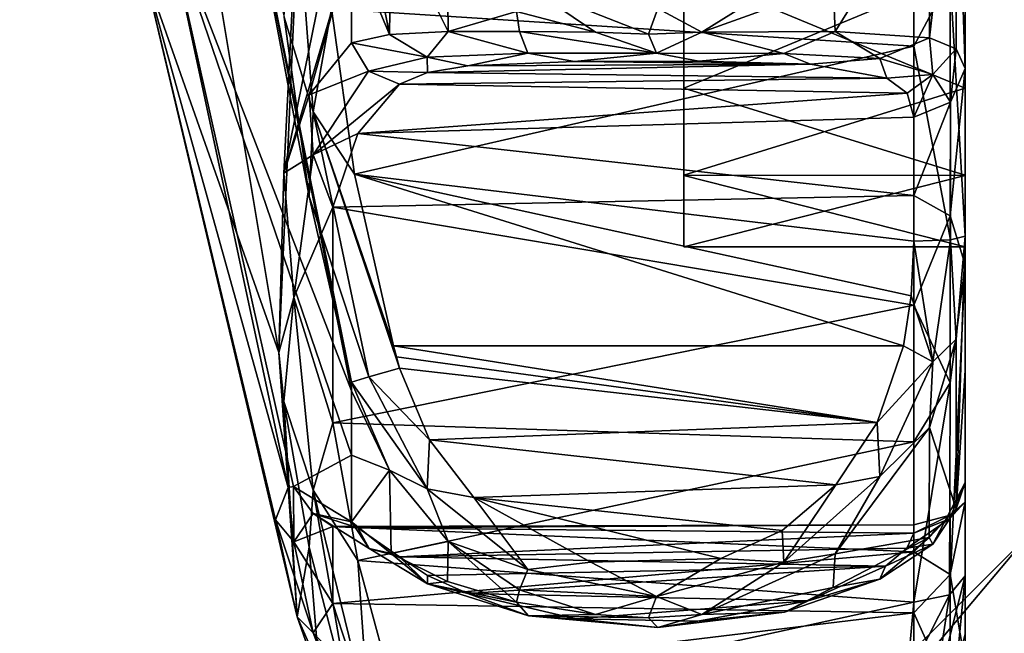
# Model space of a CAD drawing. Extents: x -207 to 207, y 0 to 988.
# Tile 118 of 144: x -98 to -83, y 663 to 672. Entities that reach past the tile are written whole.
import ezdxf

# ---------------------------------------------------------------- set-up
doc = ezdxf.new("R2010")
doc.units = 0
doc.header["$LTSCALE"] = 127.314815
for name, color, linetype in [('587', 7, 'CONTINUOUS'), ('588', 7, 'CONTINUOUS'), ('589', 7, 'CONTINUOUS'), ('590', 7, 'CONTINUOUS'), ('591', 7, 'CONTINUOUS'), ('592', 7, 'CONTINUOUS'), ('593', 7, 'CONTINUOUS'), ('594', 7, 'CONTINUOUS'), ('595', 7, 'CONTINUOUS'), ('611', 7, 'CONTINUOUS'), ('620', 7, 'CONTINUOUS'), ('621', 7, 'CONTINUOUS'), ('622', 7, 'CONTINUOUS'), ('623', 7, 'CONTINUOUS'), ('624', 7, 'CONTINUOUS'), ('627', 7, 'CONTINUOUS'), ('628', 7, 'CONTINUOUS'), ('629', 7, 'CONTINUOUS'), ('630', 7, 'CONTINUOUS'), ('631', 7, 'CONTINUOUS'), ('632', 7, 'CONTINUOUS'), ('633', 7, 'CONTINUOUS'), ('634', 7, 'CONTINUOUS'), ('640', 7, 'CONTINUOUS'), ('641', 7, 'CONTINUOUS'), ('665', 7, 'CONTINUOUS'), ('666', 7, 'CONTINUOUS')]:
    doc.layers.add(name, color=color, linetype=linetype)

msp = doc.modelspace()

# ---------------------------------------------------------------- linework, layer by layer
at = {"layer": '587', "color": 7, "linetype": 'CONTINUOUS'}
for points in [[(-89.003, 672.182, -277.536), (-90.002, 672.856, -277.671), (-90.179, 672.489, -277.792), (-89.003, 672.182, -277.536)], [(-88.078, 672.535, -277.418), (-90.002, 672.856, -277.671), (-88.213, 672.153, -277.476), (-88.078, 672.535, -277.418)], [(-88.213, 672.153, -277.476), (-90.002, 672.856, -277.671), (-89.003, 672.182, -277.536), (-88.213, 672.153, -277.476)], [(-86.191, 672.951, -277.744), (-88.078, 672.535, -277.418), (-87.419, 672.182, -277.536), (-86.191, 672.951, -277.744)], [(-85.462, 672.885, -278.109), (-86.191, 672.951, -277.744), (-87.419, 672.182, -277.536), (-85.462, 672.885, -278.109)], [(-87.419, 672.182, -277.536), (-88.078, 672.535, -277.418), (-88.213, 672.153, -277.476), (-87.419, 672.182, -277.536)]]:
    msp.add_3dface(points, dxfattribs=at)
at = {"layer": '588', "color": 7, "linetype": 'CONTINUOUS'}
for points in [[(-92.049, 673.893, -278.857), (-92.638, 675.03, -279.602), (-92.071, 672.145, -279.733), (-92.049, 673.893, -278.857)], [(-92.071, 672.145, -279.733), (-92.638, 675.03, -279.602), (-92.638, 673.499, -280.268), (-92.071, 672.145, -279.733)], [(-91.199, 672.188, -278.65), (-92.049, 673.893, -278.857), (-92.071, 672.145, -279.733), (-91.199, 672.188, -278.65)], [(-91.207, 673.054, -278.241), (-92.049, 673.893, -278.857), (-91.199, 672.188, -278.65), (-91.207, 673.054, -278.241)], [(-92.638, 672.021, -281.051), (-92.071, 672.145, -279.733), (-92.638, 673.499, -280.268), (-92.638, 672.021, -281.051)], [(-90.179, 672.489, -277.792), (-91.207, 673.054, -278.241), (-91.199, 672.188, -278.65), (-90.179, 672.489, -277.792)], [(-90.137, 672.19, -277.915), (-90.179, 672.489, -277.792), (-91.199, 672.188, -278.65), (-90.137, 672.19, -277.915)], [(-89.003, 672.182, -277.536), (-90.179, 672.489, -277.792), (-90.137, 672.19, -277.915), (-89.003, 672.182, -277.536)]]:
    msp.add_3dface(points, dxfattribs=at)
at = {"layer": '589', "color": 7, "linetype": 'CONTINUOUS'}
for points in [[(-95.44, 677.722, -289.665), (-95.733, 673.117, -300), (-93.722, 667.409, -289.753), (-95.44, 677.722, -289.665)], [(-93.269, 677.597, -280.658), (-95.44, 677.722, -289.665), (-93.722, 667.409, -289.753), (-93.269, 677.597, -280.658)], [(-93.269, 677.597, -280.658), (-93.722, 667.409, -289.753), (-93.645, 670.079, -286.195), (-93.269, 677.597, -280.658)], [(-92.638, 675.03, -279.602), (-93.269, 677.597, -280.658), (-93.645, 670.079, -286.195), (-92.638, 675.03, -279.602)], [(-92.638, 673.499, -280.268), (-92.638, 675.03, -279.602), (-93.645, 670.079, -286.195), (-92.638, 673.499, -280.268)], [(-93.27, 671.245, -283.719), (-92.638, 673.499, -280.268), (-93.645, 670.079, -286.195), (-93.27, 671.245, -283.719)], [(-92.638, 672.021, -281.051), (-92.638, 673.499, -280.268), (-93.27, 671.245, -283.719), (-92.638, 672.021, -281.051)], [(-95.733, 673.117, -300), (-93.449, 663.472, -300), (-93.722, 667.409, -289.753), (-95.733, 673.117, -300)], [(-93.722, 667.409, -289.753), (-93.449, 663.472, -300), (-93.646, 666.68, -290.462), (-93.722, 667.409, -289.753)], [(-93.646, 666.68, -290.462), (-93.449, 663.472, -300), (-93.27, 664.511, -292.163), (-93.646, 666.68, -290.462)], [(-93.27, 664.511, -292.163), (-93.449, 663.472, -300), (-93.107, 662.499, -298.333), (-93.27, 664.511, -292.163)], [(-92.638, 662.083, -293.513), (-93.27, 664.511, -292.163), (-93.107, 662.499, -298.333), (-92.638, 662.083, -293.513)]]:
    msp.add_3dface(points, dxfattribs=at)
at = {"layer": '590', "color": 7, "linetype": 'CONTINUOUS'}
for points in [[(-92.638, 666.838, -314.778), (-95.438, 674.076, -307.434), (-94.237, 674.851, -314.774), (-92.638, 666.838, -314.778)], [(-92.638, 666.838, -314.778), (-94.237, 674.851, -314.774), (-92.638, 666.969, -314.92), (-92.638, 666.838, -314.778)], [(-92.638, 666.969, -314.92), (-94.237, 674.851, -314.774), (-93.268, 669.732, -315.082), (-92.638, 666.969, -314.92)], [(-93.268, 669.732, -315.082), (-94.237, 674.851, -314.774), (-93.643, 672.403, -315.664), (-93.268, 669.732, -315.082)], [(-93.584, 665.399, -307.423), (-95.733, 673.117, -300), (-95.438, 674.076, -307.434), (-93.584, 665.399, -307.423)], [(-93.584, 665.399, -307.423), (-95.438, 674.076, -307.434), (-93.503, 665.41, -308.092), (-93.584, 665.399, -307.423)], [(-93.503, 665.41, -308.092), (-95.438, 674.076, -307.434), (-92.638, 665.88, -313.658), (-93.503, 665.41, -308.092)], [(-92.638, 665.88, -313.658), (-95.438, 674.076, -307.434), (-92.638, 666.838, -314.778), (-92.638, 665.88, -313.658)], [(-93.449, 663.472, -300), (-95.733, 673.117, -300), (-93.77, 664.915, -303.887), (-93.449, 663.472, -300)], [(-93.77, 664.915, -303.887), (-95.733, 673.117, -300), (-93.584, 665.399, -307.423), (-93.77, 664.915, -303.887)], [(-92.638, 664.886, -312.309), (-93.503, 665.41, -308.092), (-92.638, 665.88, -313.658), (-92.638, 664.886, -312.309)]]:
    msp.add_3dface(points, dxfattribs=at)
at = {"layer": '591', "color": 7, "linetype": 'CONTINUOUS'}
for points in [[(-93.77, 664.915, -303.887), (-93.584, 665.399, -307.423), (-93.496, 664.588, -304.21), (-93.77, 664.915, -303.887)], [(-93.584, 665.399, -307.423), (-93.503, 665.41, -308.092), (-93.496, 664.588, -304.21), (-93.584, 665.399, -307.423)], [(-93.503, 665.41, -308.092), (-92.638, 664.886, -312.309), (-93.209, 665.01, -308.219), (-93.503, 665.41, -308.092)], [(-93.503, 665.41, -308.092), (-93.209, 665.01, -308.219), (-93.496, 664.588, -304.21), (-93.503, 665.41, -308.092)], [(-93.449, 663.472, -300), (-93.77, 664.915, -303.887), (-93.21, 663.231, -300.411), (-93.449, 663.472, -300)], [(-93.77, 664.915, -303.887), (-93.496, 664.588, -304.21), (-93.21, 663.231, -300.411), (-93.77, 664.915, -303.887)], [(-93.496, 664.588, -304.21), (-93.209, 665.01, -308.219), (-92.918, 664.818, -306.783), (-93.496, 664.588, -304.21)], [(-92.638, 664.886, -312.309), (-92.374, 664.489, -312.136), (-93.209, 665.01, -308.219), (-92.638, 664.886, -312.309)], [(-93.209, 665.01, -308.219), (-92.374, 664.489, -312.136), (-92.547, 664.796, -309.386), (-93.209, 665.01, -308.219)], [(-92.918, 664.818, -306.783), (-93.209, 665.01, -308.219), (-92.547, 664.796, -309.386), (-92.918, 664.818, -306.783)], [(-92.917, 663.668, -301.759), (-93.496, 664.588, -304.21), (-92.918, 664.818, -306.783), (-92.917, 663.668, -301.759)], [(-92.374, 664.489, -312.136), (-91.922, 664.363, -311.978), (-92.547, 664.796, -309.386), (-92.374, 664.489, -312.136)], [(-93.21, 663.231, -300.411), (-93.496, 664.588, -304.21), (-92.917, 663.668, -301.759), (-93.21, 663.231, -300.411)], [(-92.547, 662.526, -299.442), (-93.21, 663.231, -300.411), (-92.917, 663.668, -301.759), (-92.547, 662.526, -299.442)], [(-93.107, 662.499, -298.333), (-93.449, 663.472, -300), (-92.385, 661.061, -297.09), (-93.107, 662.499, -298.333)], [(-93.449, 663.472, -300), (-93.21, 663.231, -300.411), (-92.385, 661.061, -297.09), (-93.449, 663.472, -300)], [(-92.385, 661.061, -297.09), (-93.21, 663.231, -300.411), (-91.922, 661.011, -297.294), (-92.385, 661.061, -297.09)], [(-91.922, 661.011, -297.294), (-93.21, 663.231, -300.411), (-92.547, 662.526, -299.442), (-91.922, 661.011, -297.294)]]:
    msp.add_3dface(points, dxfattribs=at)
at = {"layer": '592', "color": 7, "linetype": 'CONTINUOUS'}
for points in [[(-83.731, 664.929, -310.145), (-83.978, 664.552, -311.924), (-83.5, 665.471, -310.217), (-83.731, 664.929, -310.145)], [(-83.5, 665.471, -310.217), (-83.978, 664.552, -311.924), (-83.634, 665.08, -311.707), (-83.5, 665.471, -310.217)], [(-83.634, 665.08, -311.707), (-83.978, 664.552, -311.924), (-84.036, 664.652, -312.973), (-83.634, 665.08, -311.707)], [(-92.374, 664.489, -312.136), (-92.638, 664.886, -312.309), (-92.049, 664.414, -313.583), (-92.374, 664.489, -312.136)], [(-83.978, 664.552, -311.924), (-83.731, 664.929, -310.145), (-84.367, 664.495, -311.406), (-83.978, 664.552, -311.924)], [(-84.262, 664.716, -310.117), (-84.367, 664.495, -311.406), (-83.731, 664.929, -310.145), (-84.262, 664.716, -310.117)], [(-84.036, 664.652, -312.973), (-84.767, 664.031, -313.553), (-85.462, 663.909, -314.733), (-84.036, 664.652, -312.973)], [(-83.978, 664.552, -311.924), (-84.767, 664.031, -313.553), (-84.036, 664.652, -312.973), (-83.978, 664.552, -311.924)], [(-91.922, 664.363, -311.978), (-92.374, 664.489, -312.136), (-91.508, 663.961, -313.737), (-91.922, 664.363, -311.978)], [(-91.508, 663.961, -313.737), (-92.374, 664.489, -312.136), (-92.049, 664.414, -313.583), (-91.508, 663.961, -313.737)], [(-84.767, 664.031, -313.553), (-83.978, 664.552, -311.924), (-84.683, 664.225, -312.494), (-84.767, 664.031, -313.553)], [(-84.683, 664.225, -312.494), (-83.978, 664.552, -311.924), (-84.367, 664.495, -311.406), (-84.683, 664.225, -312.494)], [(-91.207, 663.999, -314.539), (-91.508, 663.961, -313.737), (-92.049, 664.414, -313.583), (-91.207, 663.999, -314.539)], [(-91.922, 664.363, -311.978), (-91.508, 663.961, -313.737), (-91.509, 664.088, -312.954), (-91.922, 664.363, -311.978)], [(-85.837, 663.711, -314.022), (-84.767, 664.031, -313.553), (-84.683, 664.225, -312.494), (-85.837, 663.711, -314.022)], [(-91.509, 664.088, -312.954), (-91.508, 663.961, -313.737), (-90.904, 663.818, -313.741), (-91.509, 664.088, -312.954)], [(-84.767, 664.031, -313.553), (-86.191, 663.538, -314.749), (-85.462, 663.909, -314.733), (-84.767, 664.031, -313.553)], [(-86.191, 663.538, -314.749), (-84.767, 664.031, -313.553), (-85.837, 663.711, -314.022), (-86.191, 663.538, -314.749)], [(-90.179, 663.688, -315.189), (-91.508, 663.961, -313.737), (-91.207, 663.999, -314.539), (-90.179, 663.688, -315.189)], [(-90.002, 663.488, -314.858), (-91.508, 663.961, -313.737), (-90.179, 663.688, -315.189), (-90.002, 663.488, -314.858)], [(-91.508, 663.961, -313.737), (-90.002, 663.488, -314.858), (-90.904, 663.818, -313.741), (-91.508, 663.961, -313.737)], [(-85.462, 663.909, -314.733), (-86.191, 663.538, -314.749), (-87.419, 663.507, -315.545), (-85.462, 663.909, -314.733)], [(-90.904, 663.818, -313.741), (-90.002, 663.488, -314.858), (-89.299, 663.441, -314.67), (-90.904, 663.818, -313.741)], [(-89.003, 663.507, -315.545), (-90.002, 663.488, -314.858), (-90.179, 663.688, -315.189), (-89.003, 663.507, -315.545)], [(-87.482, 663.404, -314.754), (-86.191, 663.538, -314.749), (-85.837, 663.711, -314.022), (-87.482, 663.404, -314.754)], [(-88.213, 663.455, -315.587), (-90.002, 663.488, -314.858), (-89.003, 663.507, -315.545), (-88.213, 663.455, -315.587)], [(-88.078, 663.313, -315.228), (-90.002, 663.488, -314.858), (-88.213, 663.455, -315.587), (-88.078, 663.313, -315.228)], [(-90.002, 663.488, -314.858), (-88.078, 663.313, -315.228), (-89.299, 663.441, -314.67), (-90.002, 663.488, -314.858)], [(-89.299, 663.441, -314.67), (-88.078, 663.313, -315.228), (-87.482, 663.404, -314.754), (-89.299, 663.441, -314.67)], [(-87.419, 663.507, -315.545), (-88.078, 663.313, -315.228), (-88.213, 663.455, -315.587), (-87.419, 663.507, -315.545)], [(-86.191, 663.538, -314.749), (-88.078, 663.313, -315.228), (-87.419, 663.507, -315.545), (-86.191, 663.538, -314.749)], [(-88.078, 663.313, -315.228), (-86.191, 663.538, -314.749), (-87.482, 663.404, -314.754), (-88.078, 663.313, -315.228)]]:
    msp.add_3dface(points, dxfattribs=at)
at = {"layer": '593', "color": 7, "linetype": 'CONTINUOUS'}
for points in [[(-92.638, 666.838, -314.778), (-92.638, 666.969, -314.92), (-92.071, 665.657, -315.093), (-92.638, 666.838, -314.778)], [(-92.638, 665.88, -313.658), (-92.638, 666.838, -314.778), (-92.071, 665.657, -315.093), (-92.638, 665.88, -313.658)], [(-92.638, 664.886, -312.309), (-92.638, 665.88, -313.658), (-92.071, 665.657, -315.093), (-92.638, 664.886, -312.309)], [(-92.049, 664.414, -313.583), (-92.638, 664.886, -312.309), (-92.071, 665.657, -315.093), (-92.049, 664.414, -313.583)], [(-91.199, 664.591, -315.291), (-92.049, 664.414, -313.583), (-92.071, 665.657, -315.093), (-91.199, 664.591, -315.291)], [(-91.207, 663.999, -314.539), (-92.049, 664.414, -313.583), (-91.199, 664.591, -315.291), (-91.207, 663.999, -314.539)], [(-90.179, 663.688, -315.189), (-91.207, 663.999, -314.539), (-91.199, 664.591, -315.291), (-90.179, 663.688, -315.189)], [(-90.137, 663.874, -315.453), (-90.179, 663.688, -315.189), (-91.199, 664.591, -315.291), (-90.137, 663.874, -315.453)], [(-89.003, 663.507, -315.545), (-90.179, 663.688, -315.189), (-90.137, 663.874, -315.453), (-89.003, 663.507, -315.545)]]:
    msp.add_3dface(points, dxfattribs=at)
at = {"layer": '594', "color": 7, "linetype": 'CONTINUOUS'}
for points in [[(-83.5, 669.139, -314.816), (-83.632, 667.609, -314.865), (-83.715, 669.089, -315.344), (-83.5, 669.139, -314.816)], [(-84.262, 669.068, -315.574), (-83.979, 667.271, -315.332), (-84.3, 668.254, -315.518), (-84.262, 669.068, -315.574)], [(-83.715, 669.089, -315.344), (-83.979, 667.271, -315.332), (-84.262, 669.068, -315.574), (-83.715, 669.089, -315.344)], [(-83.715, 669.089, -315.344), (-83.632, 667.609, -314.865), (-83.979, 667.271, -315.332), (-83.715, 669.089, -315.344)], [(-84.3, 668.254, -315.518), (-83.979, 667.271, -315.332), (-84.417, 667.509, -315.501), (-84.3, 668.254, -315.518)], [(-83.632, 667.609, -314.865), (-84.027, 666.291, -314.998), (-83.979, 667.271, -315.332), (-83.632, 667.609, -314.865)], [(-84.417, 667.509, -315.501), (-83.979, 667.271, -315.332), (-84.807, 666.367, -315.54), (-84.417, 667.509, -315.501)], [(-83.979, 667.271, -315.332), (-84.77, 665.563, -315.479), (-84.807, 666.367, -315.54), (-83.979, 667.271, -315.332)], [(-83.979, 667.271, -315.332), (-84.027, 666.291, -314.998), (-84.77, 665.563, -315.479), (-83.979, 667.271, -315.332)], [(-92.38, 667.048, -315.342), (-91.922, 667.175, -315.505), (-91.478, 666.107, -315.56), (-92.38, 667.048, -315.342)], [(-91.513, 665.377, -315.504), (-92.638, 666.969, -314.92), (-92.38, 667.048, -315.342), (-91.513, 665.377, -315.504)], [(-92.071, 665.657, -315.093), (-92.638, 666.969, -314.92), (-91.513, 665.377, -315.504), (-92.071, 665.657, -315.093)], [(-91.513, 665.377, -315.504), (-92.38, 667.048, -315.342), (-91.478, 666.107, -315.56), (-91.513, 665.377, -315.504)], [(-84.807, 666.367, -315.54), (-84.77, 665.563, -315.479), (-85.425, 665.437, -315.631), (-84.807, 666.367, -315.54)], [(-84.027, 666.291, -314.998), (-85.436, 664.409, -315.33), (-84.77, 665.563, -315.479), (-84.027, 666.291, -314.998)], [(-90.819, 665.249, -315.655), (-91.513, 665.377, -315.504), (-91.478, 666.107, -315.56), (-90.819, 665.249, -315.655)], [(-91.199, 664.591, -315.291), (-92.071, 665.657, -315.093), (-91.513, 665.377, -315.504), (-91.199, 664.591, -315.291)], [(-84.77, 665.563, -315.479), (-85.436, 664.409, -315.33), (-86.201, 664.285, -315.693), (-84.77, 665.563, -315.479)], [(-84.77, 665.563, -315.479), (-86.201, 664.285, -315.693), (-85.425, 665.437, -315.631), (-84.77, 665.563, -315.479)], [(-90.013, 664.177, -315.716), (-91.199, 664.591, -315.291), (-91.513, 665.377, -315.504), (-90.013, 664.177, -315.716)], [(-90.013, 664.177, -315.716), (-91.513, 665.377, -315.504), (-90.819, 665.249, -315.655), (-90.013, 664.177, -315.716)], [(-85.425, 665.437, -315.631), (-86.201, 664.285, -315.693), (-86.225, 664.756, -315.73), (-85.425, 665.437, -315.631)], [(-89.073, 664.284, -315.816), (-90.013, 664.177, -315.716), (-90.819, 665.249, -315.655), (-89.073, 664.284, -315.816)], [(-86.225, 664.756, -315.73), (-86.201, 664.285, -315.693), (-87.137, 664.341, -315.805), (-86.225, 664.756, -315.73)], [(-90.137, 663.874, -315.453), (-91.199, 664.591, -315.291), (-90.013, 664.177, -315.716), (-90.137, 663.874, -315.453)], [(-87.137, 664.341, -315.805), (-88.094, 663.773, -315.805), (-89.073, 664.284, -315.816), (-87.137, 664.341, -315.805)], [(-86.201, 664.285, -315.693), (-88.094, 663.773, -315.805), (-87.137, 664.341, -315.805), (-86.201, 664.285, -315.693)], [(-85.436, 664.409, -315.33), (-87.419, 663.507, -315.545), (-86.201, 664.285, -315.693), (-85.436, 664.409, -315.33)], [(-88.094, 663.773, -315.805), (-90.137, 663.874, -315.453), (-90.013, 664.177, -315.716), (-88.094, 663.773, -315.805)], [(-88.094, 663.773, -315.805), (-90.013, 664.177, -315.716), (-89.073, 664.284, -315.816), (-88.094, 663.773, -315.805)], [(-86.201, 664.285, -315.693), (-87.419, 663.507, -315.545), (-88.094, 663.773, -315.805), (-86.201, 664.285, -315.693)], [(-89.003, 663.507, -315.545), (-90.137, 663.874, -315.453), (-88.094, 663.773, -315.805), (-89.003, 663.507, -315.545)], [(-88.213, 663.455, -315.587), (-89.003, 663.507, -315.545), (-88.094, 663.773, -315.805), (-88.213, 663.455, -315.587)], [(-87.419, 663.507, -315.545), (-88.213, 663.455, -315.587), (-88.094, 663.773, -315.805), (-87.419, 663.507, -315.545)]]:
    msp.add_3dface(points, dxfattribs=at)
at = {"layer": '595', "color": 7, "linetype": 'CONTINUOUS'}
for points in [[(-93.643, 672.403, -315.664), (-93.496, 674.812, -317.02), (-93.21, 670.996, -315.713), (-93.643, 672.403, -315.664)], [(-93.21, 670.996, -315.713), (-93.496, 674.812, -317.02), (-92.937, 672.53, -316.276), (-93.21, 670.996, -315.713)], [(-92.597, 670.067, -315.699), (-93.21, 670.996, -315.713), (-92.937, 672.53, -316.276), (-92.597, 670.067, -315.699)], [(-93.268, 669.732, -315.082), (-93.643, 672.403, -315.664), (-93.21, 670.996, -315.713), (-93.268, 669.732, -315.082)], [(-92.38, 667.048, -315.342), (-93.268, 669.732, -315.082), (-93.21, 670.996, -315.713), (-92.38, 667.048, -315.342)], [(-91.922, 667.175, -315.505), (-92.38, 667.048, -315.342), (-93.21, 670.996, -315.713), (-91.922, 667.175, -315.505)], [(-91.922, 667.175, -315.505), (-93.21, 670.996, -315.713), (-91.969, 667.342, -315.502), (-91.922, 667.175, -315.505)], [(-91.969, 667.342, -315.502), (-93.21, 670.996, -315.713), (-92.015, 667.509, -315.501), (-91.969, 667.342, -315.502)], [(-92.015, 667.509, -315.501), (-93.21, 670.996, -315.713), (-92.597, 670.067, -315.699), (-92.015, 667.509, -315.501)], [(-92.638, 666.969, -314.92), (-93.268, 669.732, -315.082), (-92.38, 667.048, -315.342), (-92.638, 666.969, -314.92)]]:
    msp.add_3dface(points, dxfattribs=at)
at = {"layer": '611', "color": 7, "linetype": 'CONTINUOUS'}
for points in [[(-83.5, 669.139, -314.816), (-83.5, 675.071, -316.465), (-83.5, 670.051, -305.361), (-83.5, 669.139, -314.816)], [(-83.5, 670.051, -305.361), (-83.5, 675.071, -316.465), (-83.5, 673.084, -309.904), (-83.5, 670.051, -305.361)], [(-83.5, 674.197, -281.721), (-83.5, 671.64, -283.19), (-83.5, 673.096, -290.084), (-83.5, 674.197, -281.721)], [(-83.5, 673.096, -290.084), (-83.5, 671.64, -283.19), (-83.5, 671.344, -292.218), (-83.5, 673.096, -290.084)], [(-83.5, 671.64, -283.19), (-83.5, 668.712, -288.606), (-83.5, 671.344, -292.218), (-83.5, 671.64, -283.19)], [(-83.5, 671.344, -292.218), (-83.5, 668.712, -288.606), (-83.5, 670.045, -294.652), (-83.5, 671.344, -292.218)], [(-83.5, 668.985, -300.015), (-83.5, 669.139, -314.816), (-83.5, 670.051, -305.361), (-83.5, 668.985, -300.015)], [(-83.5, 670.045, -294.652), (-83.5, 668.712, -288.606), (-83.5, 668.985, -300.015), (-83.5, 670.045, -294.652)], [(-83.5, 667.138, -312.65), (-83.5, 669.139, -314.816), (-83.5, 668.712, -288.606), (-83.5, 667.138, -312.65)], [(-83.5, 668.712, -288.606), (-83.5, 669.139, -314.816), (-83.5, 668.985, -300.015), (-83.5, 668.712, -288.606)], [(-83.5, 664.083, -292.665), (-83.5, 667.138, -312.65), (-83.5, 668.712, -288.606), (-83.5, 664.083, -292.665)], [(-83.5, 665.471, -310.217), (-83.5, 667.138, -312.65), (-83.5, 665.183, -304.067), (-83.5, 665.471, -310.217)], [(-83.5, 665.183, -304.067), (-83.5, 667.138, -312.65), (-83.5, 664.083, -292.665), (-83.5, 665.183, -304.067)], [(-83.5, 662.774, -298.401), (-83.5, 665.183, -304.067), (-83.5, 663.22, -295.485), (-83.5, 662.774, -298.401)], [(-83.5, 663.22, -295.485), (-83.5, 665.183, -304.067), (-83.5, 664.083, -292.665), (-83.5, 663.22, -295.485)]]:
    msp.add_3dface(points, dxfattribs=at)
at = {"layer": '620', "color": 7, "linetype": 'CONTINUOUS'}
for points in [[(-83.5, 675.071, -316.465), (-83.5, 669.139, -314.816), (-83.723, 672.989, -316.192), (-83.5, 675.071, -316.465)], [(-84.262, 674.74, -317.152), (-83.723, 672.989, -316.192), (-84.262, 671.974, -316.111), (-84.262, 674.74, -317.152)], [(-83.723, 672.989, -316.192), (-83.715, 669.089, -315.344), (-84.262, 671.974, -316.111), (-83.723, 672.989, -316.192)], [(-83.5, 669.139, -314.816), (-83.715, 669.089, -315.344), (-83.723, 672.989, -316.192), (-83.5, 669.139, -314.816)], [(-83.715, 669.089, -315.344), (-84.262, 669.068, -315.574), (-84.262, 671.974, -316.111), (-83.715, 669.089, -315.344)]]:
    msp.add_3dface(points, dxfattribs=at)
at = {"layer": '621', "color": 7, "linetype": 'CONTINUOUS'}
for points in [[(-92.937, 672.53, -316.276), (-84.262, 674.74, -317.152), (-84.262, 671.974, -316.111), (-92.937, 672.53, -316.276)], [(-92.597, 670.067, -315.699), (-92.937, 672.53, -316.276), (-84.262, 671.974, -316.111), (-92.597, 670.067, -315.699)], [(-84.262, 669.068, -315.574), (-92.597, 670.067, -315.699), (-84.262, 671.974, -316.111), (-84.262, 669.068, -315.574)], [(-84.262, 669.068, -315.574), (-84.3, 668.254, -315.518), (-92.597, 670.067, -315.699), (-84.262, 669.068, -315.574)], [(-84.3, 668.254, -315.518), (-84.417, 667.509, -315.501), (-92.597, 670.067, -315.699), (-84.3, 668.254, -315.518)], [(-84.417, 667.509, -315.501), (-92.015, 667.509, -315.501), (-92.597, 670.067, -315.699), (-84.417, 667.509, -315.501)]]:
    msp.add_3dface(points, dxfattribs=at)
at = {"layer": '622', "color": 7, "linetype": 'CONTINUOUS'}
for points in [[(-84.417, 667.509, -315.501), (-84.807, 666.367, -315.54), (-92.015, 667.509, -315.501), (-84.417, 667.509, -315.501)], [(-84.807, 666.367, -315.54), (-91.969, 667.342, -315.502), (-92.015, 667.509, -315.501), (-84.807, 666.367, -315.54)], [(-84.807, 666.367, -315.54), (-91.922, 667.175, -315.505), (-91.969, 667.342, -315.502), (-84.807, 666.367, -315.54)], [(-91.922, 667.175, -315.505), (-84.807, 666.367, -315.54), (-91.478, 666.107, -315.56), (-91.922, 667.175, -315.505)], [(-84.807, 666.367, -315.54), (-85.425, 665.437, -315.631), (-91.478, 666.107, -315.56), (-84.807, 666.367, -315.54)], [(-85.425, 665.437, -315.631), (-90.819, 665.249, -315.655), (-91.478, 666.107, -315.56), (-85.425, 665.437, -315.631)], [(-85.425, 665.437, -315.631), (-86.225, 664.756, -315.73), (-90.819, 665.249, -315.655), (-85.425, 665.437, -315.631)], [(-86.225, 664.756, -315.73), (-87.137, 664.341, -315.805), (-90.819, 665.249, -315.655), (-86.225, 664.756, -315.73)], [(-87.137, 664.341, -315.805), (-89.073, 664.284, -315.816), (-90.819, 665.249, -315.655), (-87.137, 664.341, -315.805)]]:
    msp.add_3dface(points, dxfattribs=at)
at = {"layer": '623', "color": 7, "linetype": 'CONTINUOUS'}
for points in [[(-83.634, 665.08, -311.707), (-83.632, 667.609, -314.865), (-83.5, 669.139, -314.816), (-83.634, 665.08, -311.707)], [(-83.634, 665.08, -311.707), (-83.5, 669.139, -314.816), (-83.5, 667.138, -312.65), (-83.634, 665.08, -311.707)], [(-83.634, 665.08, -311.707), (-84.027, 666.291, -314.998), (-83.632, 667.609, -314.865), (-83.634, 665.08, -311.707)], [(-83.5, 665.471, -310.217), (-83.634, 665.08, -311.707), (-83.5, 667.138, -312.65), (-83.5, 665.471, -310.217)], [(-84.036, 664.652, -312.973), (-85.436, 664.409, -315.33), (-84.027, 666.291, -314.998), (-84.036, 664.652, -312.973)], [(-83.634, 665.08, -311.707), (-84.036, 664.652, -312.973), (-84.027, 666.291, -314.998), (-83.634, 665.08, -311.707)], [(-84.036, 664.652, -312.973), (-85.462, 663.909, -314.733), (-85.436, 664.409, -315.33), (-84.036, 664.652, -312.973)], [(-85.462, 663.909, -314.733), (-87.419, 663.507, -315.545), (-85.436, 664.409, -315.33), (-85.462, 663.909, -314.733)]]:
    msp.add_3dface(points, dxfattribs=at)
at = {"layer": '624', "color": 7, "linetype": 'CONTINUOUS'}
for points in [[(-83.731, 664.929, -310.145), (-83.5, 665.471, -310.217), (-83.5, 665.183, -304.067), (-83.731, 664.929, -310.145)], [(-83.731, 664.929, -310.145), (-83.5, 665.183, -304.067), (-83.723, 664.987, -306.157), (-83.731, 664.929, -310.145)], [(-83.5, 665.183, -304.067), (-83.5, 662.774, -298.401), (-83.723, 664.099, -302.268), (-83.5, 665.183, -304.067)], [(-83.723, 664.987, -306.157), (-83.5, 665.183, -304.067), (-83.723, 664.099, -302.268), (-83.723, 664.987, -306.157)], [(-84.262, 664.716, -310.117), (-83.731, 664.929, -310.145), (-83.723, 664.987, -306.157), (-84.262, 664.716, -310.117)], [(-84.262, 664.716, -310.117), (-83.723, 664.987, -306.157), (-84.262, 664.84, -307.164), (-84.262, 664.716, -310.117)], [(-83.723, 664.987, -306.157), (-83.723, 664.099, -302.268), (-84.262, 664.44, -304.236), (-83.723, 664.987, -306.157)], [(-84.262, 664.84, -307.164), (-83.723, 664.987, -306.157), (-84.262, 664.44, -304.236), (-84.262, 664.84, -307.164)], [(-84.262, 664.44, -304.236), (-83.723, 664.099, -302.268), (-84.262, 663.53, -301.424), (-84.262, 664.44, -304.236)], [(-83.723, 664.099, -302.268), (-83.723, 662.324, -298.695), (-84.262, 663.53, -301.424), (-83.723, 664.099, -302.268)], [(-83.723, 664.099, -302.268), (-83.5, 662.774, -298.401), (-83.723, 662.324, -298.695), (-83.723, 664.099, -302.268)], [(-83.723, 662.324, -298.695), (-84.262, 662.137, -298.818), (-84.262, 663.53, -301.424), (-83.723, 662.324, -298.695)]]:
    msp.add_3dface(points, dxfattribs=at)
at = {"layer": '627', "color": 7, "linetype": 'CONTINUOUS'}
for points in [[(-83.978, 662.176, -293.011), (-83.5, 664.083, -292.665), (-83.731, 663.801, -292.197), (-83.978, 662.176, -293.011)], [(-83.5, 664.083, -292.665), (-83.978, 662.176, -293.011), (-83.634, 662.674, -293.289), (-83.5, 664.083, -292.665)], [(-83.978, 662.176, -293.011), (-83.731, 663.801, -292.197), (-84.367, 662.545, -292.643), (-83.978, 662.176, -293.011)], [(-84.262, 663.69, -292.013), (-84.367, 662.545, -292.643), (-83.731, 663.801, -292.197), (-84.262, 663.69, -292.013)]]:
    msp.add_3dface(points, dxfattribs=at)
at = {"layer": '628', "color": 7, "linetype": 'CONTINUOUS'}
for points in [[(-92.638, 672.021, -281.051), (-93.27, 671.245, -283.719), (-92.385, 671.597, -281.033), (-92.638, 672.021, -281.051)], [(-93.27, 671.245, -283.719), (-93.21, 670.353, -284.8), (-92.385, 671.597, -281.033), (-93.27, 671.245, -283.719)], [(-92.385, 671.597, -281.033), (-93.21, 670.353, -284.8), (-91.922, 671.406, -281.122), (-92.385, 671.597, -281.033)], [(-91.922, 671.406, -281.122), (-93.21, 670.353, -284.8), (-92.547, 670.671, -283.645), (-91.922, 671.406, -281.122)], [(-93.27, 671.245, -283.719), (-93.645, 670.079, -286.195), (-93.21, 670.353, -284.8), (-93.27, 671.245, -283.719)], [(-92.547, 670.671, -283.645), (-93.21, 670.353, -284.8), (-92.917, 669.571, -285.982), (-92.547, 670.671, -283.645)], [(-93.645, 670.079, -286.195), (-93.496, 668.229, -288.23), (-93.21, 670.353, -284.8), (-93.645, 670.079, -286.195)], [(-93.21, 670.353, -284.8), (-93.496, 668.229, -288.23), (-92.917, 669.571, -285.982), (-93.21, 670.353, -284.8)], [(-93.645, 670.079, -286.195), (-93.722, 667.409, -289.753), (-93.496, 668.229, -288.23), (-93.645, 670.079, -286.195)], [(-92.917, 669.571, -285.982), (-93.496, 668.229, -288.23), (-92.918, 666.36, -290.014), (-92.917, 669.571, -285.982)], [(-93.722, 667.409, -289.753), (-93.646, 666.68, -290.462), (-93.496, 668.229, -288.23), (-93.722, 667.409, -289.753)], [(-93.646, 666.68, -290.462), (-93.209, 665.358, -291.059), (-93.496, 668.229, -288.23), (-93.646, 666.68, -290.462)], [(-93.496, 668.229, -288.23), (-93.209, 665.358, -291.059), (-92.918, 666.36, -290.014), (-93.496, 668.229, -288.23)], [(-93.646, 666.68, -290.462), (-93.27, 664.511, -292.163), (-93.209, 665.358, -291.059), (-93.646, 666.68, -290.462)], [(-92.918, 666.36, -290.014), (-93.209, 665.358, -291.059), (-92.547, 664.312, -291.619), (-92.918, 666.36, -290.014)], [(-93.27, 664.511, -292.163), (-92.638, 662.083, -293.513), (-93.209, 665.358, -291.059), (-93.27, 664.511, -292.163)], [(-92.638, 662.083, -293.513), (-92.379, 661.971, -293.098), (-93.209, 665.358, -291.059), (-92.638, 662.083, -293.513)], [(-93.209, 665.358, -291.059), (-92.379, 661.971, -293.098), (-92.547, 664.312, -291.619), (-93.209, 665.358, -291.059)], [(-92.379, 661.971, -293.098), (-91.922, 662.015, -292.897), (-92.547, 664.312, -291.619), (-92.379, 661.971, -293.098)]]:
    msp.add_3dface(points, dxfattribs=at)
at = {"layer": '629', "color": 7, "linetype": 'CONTINUOUS'}
for points in [[(-92.071, 672.145, -279.733), (-92.638, 672.021, -281.051), (-91.513, 671.806, -279.369), (-92.071, 672.145, -279.733)], [(-91.199, 672.188, -278.65), (-92.071, 672.145, -279.733), (-91.513, 671.806, -279.369), (-91.199, 672.188, -278.65)], [(-90.013, 671.867, -278.152), (-91.199, 672.188, -278.65), (-91.513, 671.806, -279.369), (-90.013, 671.867, -278.152)], [(-90.137, 672.19, -277.915), (-91.199, 672.188, -278.65), (-90.013, 671.867, -278.152), (-90.137, 672.19, -277.915)], [(-89.003, 672.182, -277.536), (-90.137, 672.19, -277.915), (-88.094, 671.869, -277.738), (-89.003, 672.182, -277.536)], [(-88.094, 671.869, -277.738), (-90.137, 672.19, -277.915), (-90.013, 671.867, -278.152), (-88.094, 671.869, -277.738)], [(-88.213, 672.153, -277.476), (-89.003, 672.182, -277.536), (-88.094, 671.869, -277.738), (-88.213, 672.153, -277.476)], [(-87.419, 672.182, -277.536), (-88.213, 672.153, -277.476), (-88.094, 671.869, -277.738), (-87.419, 672.182, -277.536)], [(-86.201, 671.865, -278.262), (-87.419, 672.182, -277.536), (-88.094, 671.869, -277.738), (-86.201, 671.865, -278.262)], [(-85.436, 672.191, -278.464), (-87.419, 672.182, -277.536), (-86.201, 671.865, -278.262), (-85.436, 672.191, -278.464)], [(-84.77, 671.79, -279.556), (-85.436, 672.191, -278.464), (-86.201, 671.865, -278.262), (-84.77, 671.79, -279.556)], [(-84.027, 672.096, -280.372), (-85.436, 672.191, -278.464), (-84.77, 671.79, -279.556), (-84.027, 672.096, -280.372)], [(-83.979, 671.552, -281.253), (-84.027, 672.096, -280.372), (-84.77, 671.79, -279.556), (-83.979, 671.552, -281.253)], [(-83.632, 671.933, -281.687), (-84.027, 672.096, -280.372), (-83.979, 671.552, -281.253), (-83.632, 671.933, -281.687)], [(-92.638, 672.021, -281.051), (-92.385, 671.597, -281.033), (-91.513, 671.806, -279.369), (-92.638, 672.021, -281.051)], [(-83.715, 671.136, -283.024), (-83.632, 671.933, -281.687), (-83.979, 671.552, -281.253), (-83.715, 671.136, -283.024)], [(-83.5, 671.64, -283.19), (-83.632, 671.933, -281.687), (-83.715, 671.136, -283.024), (-83.5, 671.64, -283.19)], [(-91.513, 671.806, -279.369), (-92.385, 671.597, -281.033), (-91.508, 671.581, -280.12), (-91.513, 671.806, -279.369)], [(-90.013, 671.867, -278.152), (-91.513, 671.806, -279.369), (-90.907, 671.679, -279.3), (-90.013, 671.867, -278.152)], [(-90.907, 671.679, -279.3), (-91.513, 671.806, -279.369), (-91.508, 671.581, -280.12), (-90.907, 671.679, -279.3)], [(-89.319, 671.743, -278.303), (-90.013, 671.867, -278.152), (-90.907, 671.679, -279.3), (-89.319, 671.743, -278.303)], [(-88.094, 671.869, -277.738), (-90.013, 671.867, -278.152), (-89.319, 671.743, -278.303), (-88.094, 671.869, -277.738)], [(-87.467, 671.746, -278.208), (-88.094, 671.869, -277.738), (-89.319, 671.743, -278.303), (-87.467, 671.746, -278.208)], [(-86.201, 671.865, -278.262), (-88.094, 671.869, -277.738), (-87.467, 671.746, -278.208), (-86.201, 671.865, -278.262)], [(-85.8, 671.702, -279.03), (-86.201, 671.865, -278.262), (-87.467, 671.746, -278.208), (-85.8, 671.702, -279.03)], [(-84.77, 671.79, -279.556), (-86.201, 671.865, -278.262), (-85.8, 671.702, -279.03), (-84.77, 671.79, -279.556)], [(-84.664, 671.497, -280.645), (-84.77, 671.79, -279.556), (-85.8, 671.702, -279.03), (-84.664, 671.497, -280.645)], [(-83.979, 671.552, -281.253), (-84.77, 671.79, -279.556), (-84.664, 671.497, -280.645), (-83.979, 671.552, -281.253)], [(-92.385, 671.597, -281.033), (-91.922, 671.406, -281.122), (-91.508, 671.581, -280.12), (-92.385, 671.597, -281.033)], [(-84.362, 671.27, -281.722), (-83.979, 671.552, -281.253), (-84.664, 671.497, -280.645), (-84.362, 671.27, -281.722)], [(-84.262, 670.916, -282.951), (-83.979, 671.552, -281.253), (-84.362, 671.27, -281.722), (-84.262, 670.916, -282.951)], [(-83.715, 671.136, -283.024), (-83.979, 671.552, -281.253), (-84.262, 670.916, -282.951), (-83.715, 671.136, -283.024)]]:
    msp.add_3dface(points, dxfattribs=at)
at = {"layer": '630', "color": 7, "linetype": 'CONTINUOUS'}
for points in [[(-83.634, 675.574, -279.925), (-84.036, 674.435, -279.225), (-84.027, 672.096, -280.372), (-83.634, 675.574, -279.925)], [(-83.634, 675.574, -279.925), (-84.027, 672.096, -280.372), (-83.632, 671.933, -281.687), (-83.634, 675.574, -279.925)], [(-83.634, 675.574, -279.925), (-83.5, 671.64, -283.19), (-83.5, 674.197, -281.721), (-83.634, 675.574, -279.925)], [(-83.5, 671.64, -283.19), (-83.634, 675.574, -279.925), (-83.632, 671.933, -281.687), (-83.5, 671.64, -283.19)], [(-84.036, 674.435, -279.225), (-85.462, 672.885, -278.109), (-85.436, 672.191, -278.464), (-84.036, 674.435, -279.225)], [(-84.036, 674.435, -279.225), (-85.436, 672.191, -278.464), (-84.027, 672.096, -280.372), (-84.036, 674.435, -279.225)], [(-85.462, 672.885, -278.109), (-87.419, 672.182, -277.536), (-85.436, 672.191, -278.464), (-85.462, 672.885, -278.109)]]:
    msp.add_3dface(points, dxfattribs=at)
at = {"layer": '631', "color": 7, "linetype": 'CONTINUOUS'}
for points in [[(-83.5, 668.712, -288.606), (-83.5, 671.64, -283.19), (-83.723, 669.442, -286.637), (-83.5, 668.712, -288.606)], [(-83.5, 671.64, -283.19), (-83.715, 671.136, -283.024), (-83.723, 669.442, -286.637), (-83.5, 671.64, -283.19)], [(-83.715, 671.136, -283.024), (-84.262, 670.916, -282.951), (-84.262, 669.747, -285.666), (-83.715, 671.136, -283.024)], [(-83.723, 669.442, -286.637), (-83.715, 671.136, -283.024), (-84.262, 669.747, -285.666), (-83.723, 669.442, -286.637)], [(-84.262, 668.116, -288.131), (-83.723, 669.442, -286.637), (-84.262, 669.747, -285.666), (-84.262, 668.116, -288.131)], [(-83.723, 666.955, -289.756), (-83.723, 669.442, -286.637), (-84.262, 668.116, -288.131), (-83.723, 666.955, -289.756)], [(-83.723, 666.955, -289.756), (-83.5, 668.712, -288.606), (-83.723, 669.442, -286.637), (-83.723, 666.955, -289.756)], [(-83.5, 664.083, -292.665), (-83.5, 668.712, -288.606), (-83.731, 663.801, -292.197), (-83.5, 664.083, -292.665)], [(-83.731, 663.801, -292.197), (-83.5, 668.712, -288.606), (-83.723, 666.955, -289.756), (-83.731, 663.801, -292.197)], [(-84.262, 666.076, -290.269), (-83.723, 666.955, -289.756), (-84.262, 668.116, -288.131), (-84.262, 666.076, -290.269)], [(-84.262, 663.69, -292.013), (-83.731, 663.801, -292.197), (-83.723, 666.955, -289.756), (-84.262, 663.69, -292.013)], [(-84.262, 663.69, -292.013), (-83.723, 666.955, -289.756), (-84.262, 666.076, -290.269), (-84.262, 663.69, -292.013)]]:
    msp.add_3dface(points, dxfattribs=at)
at = {"layer": '632', "color": 7, "linetype": 'CONTINUOUS'}
for points in [[(-84.664, 671.497, -280.645), (-85.8, 671.702, -279.03), (-91.508, 671.581, -280.12), (-84.664, 671.497, -280.645)], [(-85.8, 671.702, -279.03), (-90.907, 671.679, -279.3), (-91.508, 671.581, -280.12), (-85.8, 671.702, -279.03)], [(-85.8, 671.702, -279.03), (-89.319, 671.743, -278.303), (-90.907, 671.679, -279.3), (-85.8, 671.702, -279.03)], [(-85.8, 671.702, -279.03), (-87.467, 671.746, -278.208), (-89.319, 671.743, -278.303), (-85.8, 671.702, -279.03)], [(-91.922, 671.406, -281.122), (-84.664, 671.497, -280.645), (-91.508, 671.581, -280.12), (-91.922, 671.406, -281.122)], [(-91.922, 671.406, -281.122), (-84.362, 671.27, -281.722), (-84.664, 671.497, -280.645), (-91.922, 671.406, -281.122)], [(-91.922, 671.406, -281.122), (-92.547, 670.671, -283.645), (-84.362, 671.27, -281.722), (-91.922, 671.406, -281.122)], [(-92.547, 670.671, -283.645), (-84.262, 670.916, -282.951), (-84.362, 671.27, -281.722), (-92.547, 670.671, -283.645)], [(-84.262, 670.916, -282.951), (-92.547, 670.671, -283.645), (-84.262, 669.747, -285.666), (-84.262, 670.916, -282.951)], [(-92.547, 670.671, -283.645), (-92.917, 669.571, -285.982), (-84.262, 669.747, -285.666), (-92.547, 670.671, -283.645)], [(-92.917, 669.571, -285.982), (-84.262, 668.116, -288.131), (-84.262, 669.747, -285.666), (-92.917, 669.571, -285.982)], [(-92.917, 669.571, -285.982), (-92.918, 666.36, -290.014), (-84.262, 668.116, -288.131), (-92.917, 669.571, -285.982)], [(-92.918, 666.36, -290.014), (-84.262, 666.076, -290.269), (-84.262, 668.116, -288.131), (-92.918, 666.36, -290.014)], [(-92.918, 666.36, -290.014), (-92.547, 664.312, -291.619), (-84.262, 666.076, -290.269), (-92.918, 666.36, -290.014)], [(-92.547, 664.312, -291.619), (-84.262, 663.69, -292.013), (-84.262, 666.076, -290.269), (-92.547, 664.312, -291.619)], [(-91.922, 662.015, -292.897), (-84.262, 663.69, -292.013), (-92.547, 664.312, -291.619), (-91.922, 662.015, -292.897)], [(-91.922, 662.015, -292.897), (-84.367, 662.545, -292.643), (-84.262, 663.69, -292.013), (-91.922, 662.015, -292.897)]]:
    msp.add_3dface(points, dxfattribs=at)
at = {"layer": '633', "color": 7, "linetype": 'CONTINUOUS'}
msp.add_3dface([(-83.5, 663.22, -295.485), (-83.5, 664.083, -292.665), (-83.634, 662.674, -293.289), (-83.5, 663.22, -295.485)], dxfattribs=at)
at = {"layer": '634', "color": 7, "linetype": 'CONTINUOUS'}
for points in [[(-92.918, 664.818, -306.783), (-92.547, 664.796, -309.386), (-84.262, 664.84, -307.164), (-92.918, 664.818, -306.783)], [(-92.918, 664.818, -306.783), (-84.262, 664.84, -307.164), (-84.262, 664.44, -304.236), (-92.918, 664.818, -306.783)], [(-92.917, 663.668, -301.759), (-92.918, 664.818, -306.783), (-84.262, 664.44, -304.236), (-92.917, 663.668, -301.759)], [(-92.547, 664.796, -309.386), (-84.262, 664.716, -310.117), (-84.262, 664.84, -307.164), (-92.547, 664.796, -309.386)], [(-92.547, 664.796, -309.386), (-91.922, 664.363, -311.978), (-84.262, 664.716, -310.117), (-92.547, 664.796, -309.386)], [(-91.922, 664.363, -311.978), (-84.367, 664.495, -311.406), (-84.262, 664.716, -310.117), (-91.922, 664.363, -311.978)], [(-91.922, 664.363, -311.978), (-84.683, 664.225, -312.494), (-84.367, 664.495, -311.406), (-91.922, 664.363, -311.978)], [(-92.917, 663.668, -301.759), (-84.262, 664.44, -304.236), (-84.262, 663.53, -301.424), (-92.917, 663.668, -301.759)], [(-91.922, 664.363, -311.978), (-91.509, 664.088, -312.954), (-84.683, 664.225, -312.494), (-91.922, 664.363, -311.978)], [(-91.509, 664.088, -312.954), (-90.904, 663.818, -313.741), (-84.683, 664.225, -312.494), (-91.509, 664.088, -312.954)], [(-90.904, 663.818, -313.741), (-85.837, 663.711, -314.022), (-84.683, 664.225, -312.494), (-90.904, 663.818, -313.741)], [(-90.904, 663.818, -313.741), (-89.299, 663.441, -314.67), (-85.837, 663.711, -314.022), (-90.904, 663.818, -313.741)], [(-92.547, 662.526, -299.442), (-92.917, 663.668, -301.759), (-84.262, 663.53, -301.424), (-92.547, 662.526, -299.442)], [(-89.299, 663.441, -314.67), (-87.482, 663.404, -314.754), (-85.837, 663.711, -314.022), (-89.299, 663.441, -314.67)], [(-84.262, 662.137, -298.818), (-92.547, 662.526, -299.442), (-84.262, 663.53, -301.424), (-84.262, 662.137, -298.818)]]:
    msp.add_3dface(points, dxfattribs=at)
at = {"layer": '640', "color": 7, "linetype": 'CONTINUOUS'}
for points in [[(-83.5, 673.096, -290.084), (-83.5, 671.344, -292.218), (-87.689, 673.084, -290.096), (-83.5, 673.096, -290.084)], [(-87.689, 671.344, -307.782), (-83.5, 673.084, -309.904), (-87.689, 673.096, -309.916), (-87.689, 671.344, -307.782)], [(-87.689, 673.084, -290.096), (-83.5, 671.344, -292.218), (-87.689, 670.051, -294.639), (-87.689, 673.084, -290.096)], [(-83.5, 670.051, -305.361), (-83.5, 673.084, -309.904), (-87.689, 671.344, -307.782), (-83.5, 670.051, -305.361)], [(-83.5, 671.344, -292.218), (-83.5, 670.045, -294.652), (-87.689, 670.051, -294.639), (-83.5, 671.344, -292.218)], [(-87.689, 670.045, -305.348), (-83.5, 670.051, -305.361), (-87.689, 671.344, -307.782), (-87.689, 670.045, -305.348)], [(-87.689, 670.051, -294.639), (-83.5, 670.045, -294.652), (-87.689, 668.985, -299.985), (-87.689, 670.051, -294.639)], [(-83.5, 668.985, -300.015), (-83.5, 670.051, -305.361), (-87.689, 670.045, -305.348), (-83.5, 668.985, -300.015)], [(-83.5, 670.045, -294.652), (-83.5, 668.985, -300.015), (-87.689, 668.985, -299.985), (-83.5, 670.045, -294.652)], [(-87.689, 668.985, -299.985), (-83.5, 668.985, -300.015), (-87.689, 670.045, -305.348), (-87.689, 668.985, -299.985)]]:
    msp.add_3dface(points, dxfattribs=at)
at = {"layer": '641', "color": 7, "linetype": 'CONTINUOUS'}
for points in [[(-87.689, 673.084, -290.096), (-87.689, 670.051, -294.639), (-87.689, 678.445, -290.54), (-87.689, 673.084, -290.096)], [(-87.689, 678.445, -290.54), (-87.689, 670.051, -294.639), (-87.689, 674.798, -293.444), (-87.689, 678.445, -290.54)], [(-87.689, 671.344, -307.782), (-87.689, 673.096, -309.916), (-87.689, 678.425, -309.451), (-87.689, 671.344, -307.782)], [(-87.689, 674.786, -306.54), (-87.689, 671.344, -307.782), (-87.689, 678.425, -309.451), (-87.689, 674.786, -306.54)], [(-87.689, 674.798, -293.444), (-87.689, 670.051, -294.639), (-87.689, 673.542, -295.44), (-87.689, 674.798, -293.444)], [(-87.689, 670.045, -305.348), (-87.689, 671.344, -307.782), (-87.689, 674.786, -306.54), (-87.689, 670.045, -305.348)], [(-87.689, 672.764, -302.337), (-87.689, 670.045, -305.348), (-87.689, 674.786, -306.54), (-87.689, 672.764, -302.337)], [(-87.689, 670.051, -294.639), (-87.689, 668.985, -299.985), (-87.689, 673.542, -295.44), (-87.689, 670.051, -294.639)], [(-87.689, 673.542, -295.44), (-87.689, 668.985, -299.985), (-87.689, 672.763, -297.664), (-87.689, 673.542, -295.44)], [(-87.689, 668.985, -299.985), (-87.689, 670.045, -305.348), (-87.689, 672.764, -302.337), (-87.689, 668.985, -299.985)], [(-87.689, 672.763, -297.664), (-87.689, 668.985, -299.985), (-87.689, 672.764, -302.337), (-87.689, 672.763, -297.664)]]:
    msp.add_3dface(points, dxfattribs=at)
at = {"layer": '665', "color": 7, "linetype": 'CONTINUOUS'}
for points in [[(-110.893, 636.353), (-106.401, 636.353, 31.242), (-82.541, 664.704), (-110.893, 636.353)], [(-106.401, 636.353, 31.242), (-93.289, 636.353, 59.953), (-76.258, 664.704, 31.587), (-106.401, 636.353, 31.242)], [(-82.541, 664.704), (-106.401, 636.353, 31.242), (-80.955, 664.704, 16.103), (-82.541, 664.704)], [(-80.955, 664.704, 16.103), (-106.401, 636.353, 31.242), (-76.258, 664.704, 31.587), (-80.955, 664.704, 16.103)], [(-93.289, 636.353, 59.953), (-72.619, 636.353, 83.807), (-68.631, 664.704, 45.857), (-93.289, 636.353, 59.953)], [(-76.258, 664.704, 31.587), (-93.289, 636.353, 59.953), (-68.631, 664.704, 45.857), (-76.258, 664.704, 31.587)]]:
    msp.add_3dface(points, dxfattribs=at)
at = {"layer": '666', "color": 7, "linetype": 'CONTINUOUS'}
for points in [[(-110.893, 636.353), (-82.541, 664.704), (-80.955, 664.704, -16.103), (-110.893, 636.353)], [(-106.401, 636.353, -31.242), (-110.893, 636.353), (-80.955, 664.704, -16.103), (-106.401, 636.353, -31.242)], [(-93.289, 636.353, -59.953), (-106.401, 636.353, -31.242), (-76.258, 664.704, -31.587), (-93.289, 636.353, -59.953)], [(-76.258, 664.704, -31.587), (-106.401, 636.353, -31.242), (-80.955, 664.704, -16.103), (-76.258, 664.704, -31.587)], [(-72.619, 636.353, -83.807), (-93.289, 636.353, -59.953), (-58.365, 664.704, -58.365), (-72.619, 636.353, -83.807)], [(-58.365, 664.704, -58.365), (-93.289, 636.353, -59.953), (-68.631, 664.704, -45.857), (-58.365, 664.704, -58.365)], [(-68.631, 664.704, -45.857), (-93.289, 636.353, -59.953), (-76.258, 664.704, -31.587), (-68.631, 664.704, -45.857)]]:
    msp.add_3dface(points, dxfattribs=at)

doc.saveas('drawing.dxf')
